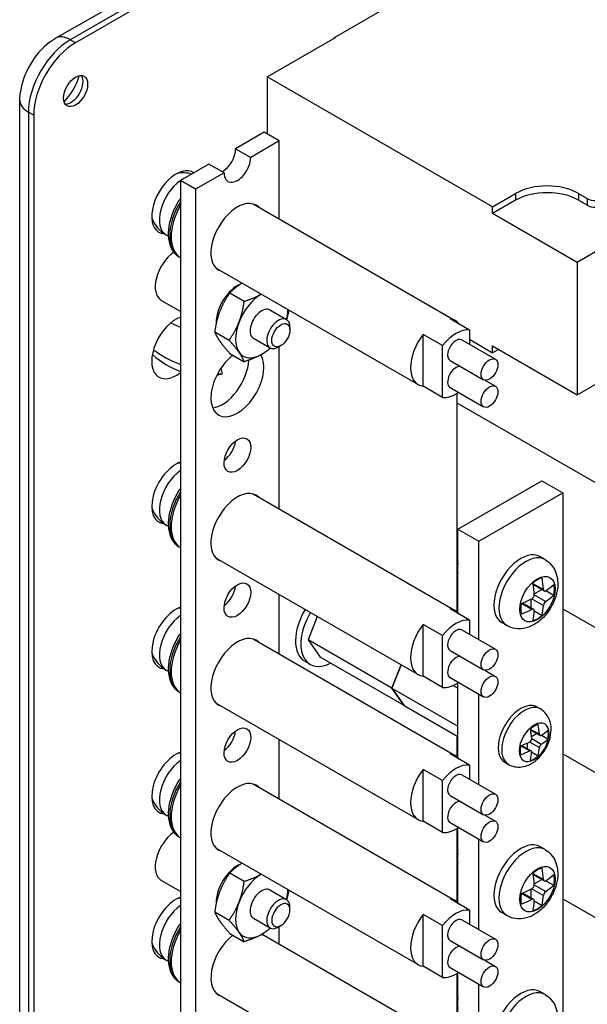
# Model space of a CAD drawing. Header units: inches. Extents: x 0 to 33.1, y 0 to 21.1.
# Tile 14 of 23: x 19.8 to 22.2, y 12 to 16.1. Entities that reach past the tile are written whole.
import ezdxf

# ---------------------------------------------------------------- set-up
doc = ezdxf.new("R2010")
doc.units = ezdxf.units.IN
doc.header["$LTSCALE"] = 0.5
doc.header["$MEASUREMENT"] = 0
doc.layers.add('AM_VIS', color=7, linetype='Continuous', lineweight=30)

msp = doc.modelspace()

# ---------------------------------------------------------------- linework, layer by layer
at = {"layer": 'AM_VIS', "color": 203}
for p, q in [((19.933, 16.0555), (23.2918, 17.9947)), ((23.3543, 17.9885), (19.9955, 16.0493)), ((23.3764, 17.9757), (20.0176, 16.0366)), ((21.1101, 16.059), (22.134, 16.6502)), ((19.9079, 16.0392), (19.9329, 16.0557)), ((21.1101, 16.057), (21.1101, 16.059)), ((20.0176, 16.0366), (19.9955, 16.0493)), ((19.7819, 15.7942), (19.7837, 15.8241)), ((19.7822, 3.955), (19.7822, 15.7942)), ((19.8409, 15.7304), (19.8188, 15.7431)), ((19.8188, 15.7431), (19.8188, 3.9039)), ((19.8409, 15.7304), (19.8409, 3.8912)), ((20.8374, 14.9081), (20.9077, 14.8675)), ((20.922, 14.8237), (20.922, 14.8359)), ((20.7684, 14.7886), (20.8387, 14.748)), ((20.8838, 14.7575), (20.8732, 14.7514)), ((20.8374, 12.4586), (20.9077, 12.418)), ((20.922, 12.3742), (20.922, 12.3864)), ((20.7684, 12.3391), (20.8387, 12.2985)), ((20.8838, 12.308), (20.8732, 12.3019))]:
    msp.add_line(p, q, dxfattribs=at)
at = {"layer": 'AM_VIS', "color": 31}
for p, q in [((20.8262, 15.8931), (21.1138, 16.0591)), ((21.1138, 16.0591), (21.112, 16.0601)), ((20.8262, 15.8931), (20.8262, 15.6514)), ((21.7773, 15.344), (20.8262, 15.8931)), ((21.7773, 15.344), (21.8745, 15.4001)), ((21.8745, 15.4001), (21.8745, 15.3715)), ((22.1397, 15.4001), (22.1397, 15.3715)), ((22.1397, 15.4001), (22.1768, 15.3787)), ((21.8745, 15.3715), (21.7773, 15.3154)), ((21.7773, 15.3154), (21.7773, 15.344)), ((22.5409, 15.344), (22.1344, 15.1092)), ((22.1768, 15.3501), (22.1397, 15.3715)), ((22.1768, 15.3787), (22.1768, 15.3501)), ((22.1344, 15.1092), (21.7773, 15.3154)), ((22.1344, 15.1092), (22.1344, 14.5499)), ((21.6793, 14.7841), (21.7773, 14.7275)), ((21.7773, 14.7275), (21.7773, 14.7561)), ((21.7773, 14.7561), (22.1344, 14.5499)), ((21.802, 14.7418), (21.7773, 14.7275)), ((22.1344, 14.5499), (22.4488, 14.7315))]:
    msp.add_line(p, q, dxfattribs=at)
at = {"layer": 'AM_VIS', "color": 161}
for p, q in [((20.8135, 15.6587), (20.693, 15.5891)), ((20.8772, 15.6219), (20.8135, 15.6587)), ((20.8772, 15.6219), (20.7566, 15.5523)), ((20.8772, 15.2921), (20.8772, 15.6219)), ((20.693, 15.5891), (20.7566, 15.5523)), ((20.5806, 15.5242), (20.46, 15.4546)), ((20.6442, 15.4874), (20.5806, 15.5242)), ((20.6442, 15.4874), (20.5236, 15.4178)), ((20.5236, 15.4178), (20.46, 15.4546)), ((20.46, 15.4546), (20.46, 4.4319)), ((20.5236, 15.4178), (20.5236, 4.3951)), ((20.8772, 14.0673), (20.8772, 14.7537)), ((20.8772, 13.4549), (20.8772, 13.7065)), ((21.9639, 13.2316), (21.9787, 13.2231)), ((21.937, 13.1383), (21.9747, 13.1165)), ((21.9377, 13.134), (21.9774, 13.1111)), ((21.9412, 13.1075), (21.9624, 13.1197)), ((21.9832, 13.1121), (22.0107, 13.0963)), ((20.8772, 12.8426), (20.8772, 13.0941)), ((21.8963, 13.0677), (21.934, 13.046)), ((21.9004, 13.0693), (21.94, 13.0464)), ((21.925, 13.055), (21.925, 13.0795)), ((21.934, 13.0836), (21.9747, 13.0601)), ((21.9421, 13.0977), (21.9828, 13.0742)), ((21.9421, 13.0408), (21.9695, 13.0249)), ((21.8289, 12.9978), (21.8437, 12.9892)), ((20.8772, 12.2302), (20.8772, 12.3042))]:
    msp.add_line(p, q, dxfattribs=at)
at = {"layer": 'AM_VIS', "color": 132}
for p, q in [((20.7668, 15.3558), (21.6196, 14.8634)), ((20.4003, 15.2247), (20.4091, 15.2197)), ((20.4548, 15.1321), (20.46, 15.1291)), ((20.6106, 15.0852), (21.4633, 14.5928)), ((21.6793, 14.8234), (21.598, 14.8704)), ((21.5662, 14.7581), (21.4849, 14.8051)), ((21.4849, 14.5859), (21.4849, 14.8051)), ((21.6793, 14.8234), (21.6793, 14.7634)), ((21.6478, 14.7816), (21.7892, 14.7)), ((21.5662, 14.5389), (21.5662, 14.7581)), ((21.5978, 14.695), (21.7392, 14.6134)), ((21.7447, 14.6114), (21.7892, 14.5857)), ((21.5662, 14.5389), (21.4849, 14.5859)), ((21.5978, 14.5807), (21.7392, 14.4991)), ((20.7668, 14.131), (21.6196, 13.6387)), ((20.4003, 14), (20.4091, 13.9949)), ((20.4548, 13.9074), (20.46, 13.9043)), ((20.6106, 13.8604), (21.4633, 13.3681)), ((21.9985, 13.8541), (21.9769, 13.8665)), ((21.628, 13.8273), (21.628, 13.8151)), ((21.9477, 13.7535), (21.9919, 13.728)), ((21.9485, 13.7484), (21.9951, 13.7216)), ((21.9528, 13.7095), (21.9844, 13.7277)), ((22.0021, 13.7228), (22.0356, 13.7034)), ((21.9398, 13.6506), (21.9398, 13.6871)), ((21.9433, 13.6888), (21.9919, 13.6607)), ((21.953, 13.7056), (22.0016, 13.6776)), ((21.6793, 13.5987), (21.598, 13.6456)), ((21.8992, 13.6694), (21.9433, 13.6439)), ((21.9039, 13.6713), (21.9505, 13.6444)), ((21.6793, 13.5987), (21.6793, 13.5387)), ((21.953, 13.6377), (21.9865, 13.6184)), ((21.5662, 13.5334), (21.4849, 13.5803)), ((21.4849, 13.3611), (21.4849, 13.5803)), ((21.6478, 13.5569), (21.7892, 13.4752)), ((21.8375, 13.5752), (21.8159, 13.5877)), ((20.7668, 13.5187), (21.6196, 13.0263)), ((21.5662, 13.3142), (21.5662, 13.5334)), ((21.5978, 13.4703), (21.7392, 13.3886)), ((20.4003, 13.3876), (20.4091, 13.3826)), ((21.5662, 13.3142), (21.4849, 13.3611)), ((21.5978, 13.356), (21.7392, 13.2743)), ((21.7447, 13.3866), (21.7892, 13.3609)), ((20.4548, 13.295), (20.46, 13.292)), ((20.6106, 13.248), (21.4633, 12.7557)), ((21.6793, 12.9863), (21.598, 13.0333)), ((21.6793, 12.9863), (21.6793, 12.9263)), ((21.5662, 12.921), (21.4849, 12.9679)), ((21.4849, 12.7488), (21.4849, 12.9679)), ((21.6478, 12.9445), (21.7892, 12.8629)), ((20.7668, 12.9063), (21.6196, 12.414)), ((21.5662, 12.7018), (21.5662, 12.921)), ((21.5978, 12.8579), (21.7392, 12.7763)), ((20.4003, 12.7752), (20.4091, 12.7702)), ((21.7447, 12.7743), (21.7892, 12.7486)), ((21.5662, 12.7018), (21.4849, 12.7488)), ((21.5978, 12.7436), (21.7392, 12.662)), ((20.4548, 12.6826), (20.46, 12.6796)), ((21.9985, 12.6293), (21.9769, 12.6418)), ((20.6106, 12.6357), (21.4633, 12.1433)), ((21.628, 12.6026), (21.628, 12.5903)), ((21.9477, 12.5288), (21.9919, 12.5033)), ((21.9485, 12.5237), (21.9951, 12.4968)), ((21.9528, 12.4847), (21.9844, 12.503)), ((21.953, 12.4809), (22.0016, 12.4528)), ((22.0021, 12.498), (22.0356, 12.4787)), ((21.8992, 12.4446), (21.9433, 12.4192)), ((21.9039, 12.4465), (21.9505, 12.4196)), ((21.9398, 12.4258), (21.9398, 12.4623)), ((21.9433, 12.464), (21.9919, 12.436)), ((21.6793, 12.3739), (21.598, 12.4209)), ((21.953, 12.4129), (21.9865, 12.3936)), ((21.5662, 12.3086), (21.4849, 12.3556)), ((21.4849, 12.1364), (21.4849, 12.3556)), ((21.6793, 12.3739), (21.6793, 12.3139)), ((21.8375, 12.3505), (21.8159, 12.3629)), ((21.5662, 12.0894), (21.5662, 12.3086)), ((21.6478, 12.3321), (21.7892, 12.2505)), ((20.8045, 12.2722), (21.6196, 11.8016)), ((21.5978, 12.2455), (21.7392, 12.1639)), ((20.4003, 12.1629), (20.4091, 12.1578)), ((21.7447, 12.1619), (21.7892, 12.1362)), ((21.5662, 12.0894), (21.4849, 12.1364)), ((21.5978, 12.1312), (21.7392, 12.0496)), ((20.4548, 12.0702), (20.46, 12.0672)), ((20.6106, 12.0233), (21.4633, 11.5309)), ((21.9985, 12.017), (21.9769, 12.0294)), ((21.628, 11.9902), (21.628, 11.9779))]:
    msp.add_line(p, q, dxfattribs=at)
at = {"layer": 'AM_VIS', "color": 33}
for p, q in [((20.6684, 14.9799), (20.7293, 14.9448)), ((20.6046, 14.8155), (20.6655, 14.7804)), ((20.6684, 14.7248), (20.7293, 14.6896)), ((20.6684, 12.5304), (20.7293, 12.4953)), ((20.6046, 12.366), (20.6655, 12.3309)), ((20.6684, 12.2753), (20.7293, 12.2401))]:
    msp.add_line(p, q, dxfattribs=at)
at = {"layer": 'AM_VIS', "color": 62}
for p, q in [((20.46, 14.902), (20.3794, 14.9485)), ((20.46, 12.4525), (20.3794, 12.499))]:
    msp.add_line(p, q, dxfattribs=at)
at = {"layer": 'AM_VIS', "color": 53}
for p, q in [((20.4205, 14.8518), (20.4601, 14.8359)), ((20.6137, 14.6324), (20.6364, 14.6382)), ((20.6176, 14.6402), (20.6364, 14.6383)), ((20.6301, 14.6609), (20.6365, 14.6383))]:
    msp.add_line(p, q, dxfattribs=at)
at = {"layer": 'AM_VIS', "color": 133}
for p, q in [((21.6261, 14.5556), (21.6261, 14.5163)), ((21.6261, 14.5163), (22.7928, 13.8427)), ((21.6266, 14.516), (21.6261, 13.904)), ((21.6261, 13.904), (21.6312, 13.901)), ((22.0732, 13.6458), (22.7928, 13.2303))]:
    msp.add_line(p, q, dxfattribs=at)
at = {"layer": 'AM_VIS', "color": 52}
for p, q in [((21.6312, 13.9822), (21.9848, 14.1864)), ((21.9848, 14.1864), (22.0732, 14.1353)), ((21.7196, 13.9312), (22.0732, 14.1353)), ((22.0732, 14.1353), (22.0732, 7.3992)), ((21.6312, 13.6296), (21.6312, 13.9822)), ((21.6312, 13.9822), (21.7196, 13.9312)), ((21.7196, 13.5154), (21.7196, 13.9312)), ((20.9845, 13.4247), (21.0072, 13.4116)), ((21.6312, 13.0172), (21.6312, 13.3341)), ((21.7196, 12.903), (21.7196, 13.2856)), ((21.6312, 12.4048), (21.6312, 12.7217)), ((21.7196, 12.2907), (21.7196, 12.6733)), ((21.6312, 11.7925), (21.6312, 12.1094)), ((21.7196, 11.6783), (21.7196, 12.0609))]:
    msp.add_line(p, q, dxfattribs=at)
at = {"layer": 'AM_VIS', "color": 171}
for p, q in [((21.6266, 13.9037), (21.6263, 13.6341)), ((21.6264, 13.1097), (21.6263, 13.0217)), ((22.0732, 13.0334), (22.7928, 12.618)), ((21.6261, 12.7185), (21.6261, 12.6792)), ((21.6261, 12.6792), (21.6312, 12.6762)), ((21.6266, 12.6789), (21.6263, 12.4093)), ((22.0732, 12.4211), (22.7928, 12.0056)), ((21.6261, 12.1061), (21.6261, 12.0668)), ((21.6261, 12.0668), (21.6312, 12.0639))]:
    msp.add_line(p, q, dxfattribs=at)
at = {"layer": 'AM_VIS', "color": 191}
for p, q in [((21.0372, 13.6141), (20.9988, 13.5151)), ((21.3524, 13.3109), (20.9988, 13.5151)), ((20.9988, 13.5151), (21.0499, 13.4425)), ((21.4034, 13.2383), (21.0499, 13.4425)), ((21.3908, 13.4099), (21.3524, 13.3109)), ((21.3524, 13.311), (21.3908, 13.4099)), ((21.3524, 13.311), (21.6312, 13.15)), ((21.4035, 13.2384), (21.3524, 13.311)), ((21.3524, 13.3109), (21.4034, 13.2383)), ((21.6109, 13.3227), (21.6312, 13.311)), ((21.4034, 13.2383), (21.4035, 13.2384)), ((21.4035, 13.2384), (21.6312, 13.1069))]:
    msp.add_line(p, q, dxfattribs=at)
at = {"layer": 'AM_VIS', "color": 181}
msp.add_line((21.6266, 12.0666), (21.6263, 11.7969), dxfattribs=at)
at = {"layer": 'AM_VIS', "color": 132}
for centre, radius, start, end in [((20.4705, 15.3464), 0.1405, 74.7599, 99.4575), ((20.4705, 15.3464), 0.1405, 200.5425, 240), ((20.4705, 14.1217), 0.1405, 94.3035, 99.4575), ((20.4705, 14.1217), 0.1405, 200.5425, 240), ((21.9342, 13.7052), 0.0188, 298.9316, 1.0684), ((20.4705, 13.5093), 0.1405, 94.3035, 99.4575), ((22.0169, 13.6575), 0.0252, 127.3443, 172.6557), ((20.4705, 13.5093), 0.1405, 200.5425, 240), ((20.4705, 12.8969), 0.1405, 94.3035, 99.4575), ((20.4705, 12.8969), 0.1405, 200.5425, 240), ((21.9342, 12.4805), 0.0188, 298.9316, 1.0684), ((22.0169, 12.4328), 0.0252, 127.3443, 172.6557), ((20.4705, 12.2846), 0.1405, 94.3035, 99.4575), ((20.4705, 12.2846), 0.1405, 200.5425, 240)]:
    msp.add_arc(centre, radius, start, end, dxfattribs=at)
at = {"layer": 'AM_VIS', "color": 53}
for centre, radius, start, end in [((20.6096, 15.0869), 0.4351, 232.7778, 249.8824), ((20.5924, 14.9976), 0.3736, 228.2558, 249.2521)]:
    msp.add_arc(centre, radius, start, end, dxfattribs=at)
at = {"layer": 'AM_VIS', "color": 161}
for centre, radius, start, end in [((21.9266, 13.0973), 0.0155, 298.3467, 1.6533), ((21.9962, 13.0571), 0.0217, 127.9516, 172.0484)]:
    msp.add_arc(centre, radius, start, end, dxfattribs=at)
at = {"layer": 'AM_VIS', "color": 203}
for centre, major_axis, start_param, end_param in [((19.9955, 15.9473), (0.0625, -0.1083), 2.356194, 3.141593), ((19.9292, 15.8835), (0.1038, 0.1799), 0.930274, 2.211319), ((19.9955, 15.8452), (0.125, 0.2165), 0.785398, 2.356194), ((20.0176, 15.8324), (0.125, 0.2165), 0.785398, 2.356194), ((20.0176, 15.8324), (0.036, 0.0624), 2.356194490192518, 8.639379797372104), ((19.9292, 15.8835), (0.0785, 0.136), 4.293777, 5.131001), ((19.9984, 15.8435), (0.036, 0.0624), 3.412196, 6.012582), ((19.9072, 15.7942), (0.125, 0), 3.141593, 3.926991), ((20.4419, 15.363), (0.0729, 0.1262), 6.248209, 9.703461), ((20.4419, 14.7506), (0.0729, 0.1262), 0.608938, 4.103451), ((20.8732, 14.8077), (0.0345, 0.0598), 5.497787, 10.210176), ((20.8838, 14.8016), (0.027, 0.0468), 5.497787, 11.780972), ((20.4419, 14.1382), (0.0729, 0.1262), 0.608938, 3.420276), ((20.4419, 13.5258), (0.0729, 0.1262), 0.608938, 3.420276), ((20.4419, 12.9135), (0.0729, 0.1262), 0.608938, 3.420276), ((20.4419, 12.3011), (0.0729, 0.1262), 0.608938, 3.420276), ((20.8732, 12.3582), (0.0345, 0.0598), 5.497787, 10.210176), ((20.8838, 12.3521), (0.027, 0.0468), 5.497787, 11.780972)]:
    msp.add_ellipse(centre, major_axis=major_axis, ratio=0.57735, start_param=start_param, end_param=end_param, dxfattribs=at)
at = {"layer": 'AM_VIS', "color": 161}
for centre, major_axis, start_param, end_param in [((20.6368, 15.5566), (0.0398, 0.0688), 3.926991, 5.497787), ((20.7004, 15.5199), (0.0398, 0.0688), 2.356194, 5.497787), ((20.7004, 15.2137), (0.079, 0.1368), 6.134212, 9.57375), ((20.7004, 14.6013), (0.079, 0.1368), 0.957876, 5.983788), ((20.6368, 14.6381), (0.079, 0.1368), 3.556147, 5.447863), ((20.7004, 14.2951), (0.0398, 0.0688), 2.356194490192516, 8.6393797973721), ((20.6368, 14.3319), (0.0398, 0.0688), 4.069719, 5.355059), ((20.7004, 13.989), (0.079, 0.1368), 6.134212, 9.57375), ((20.7004, 13.6828), (0.0398, 0.0688), 2.356194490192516, 8.6393797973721), ((20.6368, 13.7195), (0.0398, 0.0688), 4.069719, 5.355059), ((20.7004, 13.3766), (0.079, 0.1368), 6.134212, 9.57375), ((21.8964, 13.1147), (0.0675, 0.1169), 0, 3.141593), ((21.9112, 13.1062), (0.0675, 0.1169), 0, 3.141593), ((20.7004, 13.0704), (0.0398, 0.0688), 2.356194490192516, 8.6393797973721), ((21.9524, 13.0824), (0.0446, 0.0773), 5.497787, 11.780972), ((21.9532, 13.0819), (0.0422, 0.0732), 0.509172, 1.061625), ((21.7112, 13.2405), (0.1871, -0.3241), 0.877868, 1.0043), ((20.6368, 13.1071), (0.0398, 0.0688), 4.069719, 5.355059), ((21.6786, 13.2217), (0.1871, -0.3241), 0.877868, 1.0043), ((21.6949, 13.2499), (0.3743, 0), 5.590257, 5.716689), ((21.9532, 13.0819), (0.0422, 0.0732), 5.221561, 5.774014), ((21.9532, 13.0819), (0.0422, 0.0732), 2.079968, 2.632421), ((21.6949, 13.2499), (0.3743, 0), 5.278885, 5.405318), ((21.7112, 13.2405), (0.1871, -0.3241), 0.566496, 0.692929), ((21.6949, 13.2122), (0.3743, 0), 5.590257, 5.716689), ((21.6949, 13.2122), (0.3743, 0), 5.278885, 5.405318), ((21.6786, 13.2217), (0.1871, -0.3241), 0.566496, 0.692929), ((21.9532, 13.0819), (0.0422, 0.0732), 3.650764, 4.203217), ((20.7004, 12.7642), (0.079, 0.1368), 6.134212, 9.57375), ((20.7004, 12.1518), (0.079, 0.1368), 0.957876, 3.290565)]:
    msp.add_ellipse(centre, major_axis=major_axis, ratio=0.57735, start_param=start_param, end_param=end_param, dxfattribs=at)
at = {"layer": 'AM_VIS', "color": 132}
for centre, major_axis, start_param, end_param in [((20.4705, 15.3464), (0.0703, 0.1217), 0.891719, 3.141593), ((20.4705, 15.3464), (0.0703, 0.1217), 0.693724, 0.877072), ((20.5578, 15.2961), (0.0968, 0.1676), 1.58138, 3.131009), ((20.5515, 15.2997), (0.0968, 0.1676), 1.517972, 3.141593), ((21.5415, 14.7281), (0.0781, 0.1353), 6.035299, 6.531072), ((21.5415, 14.7281), (0.0781, 0.1353), 1.32291, 3.389479), ((21.6228, 14.6812), (0.0781, 0.1353), 0.247887, 1.32291), ((21.6228, 14.7383), (0.025, 0.0433), 0, 3.141593), ((21.7642, 14.6567), (0.025, 0.0433), 2.356194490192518, 8.639379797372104), ((21.6228, 14.624), (0.025, 0.0433), 0.200842, 3.141593), ((21.6228, 14.6812), (0.0781, 0.1353), 3.389479, 4.022069), ((21.7642, 14.5424), (0.025, 0.0433), 2.356194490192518, 8.639379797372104), ((20.4705, 14.1217), (0.0703, 0.1217), 0.891719, 3.141593), ((20.5515, 14.0749), (0.0968, 0.1676), 1.517972, 3.141593), ((20.5578, 14.0713), (0.0968, 0.1676), 1.58138, 3.131009), ((21.8964, 13.7271), (0.0805, 0.1394), 0, 3.141593), ((21.6754, 13.8547), (0.0335, 0.058), 1.987603, 2.356194), ((21.918, 13.7146), (0.0805, 0.1394), 0, 3.141593), ((21.686, 13.8485), (0.041, 0.071), 2.023366, 2.689023), ((21.9664, 13.6867), (0.0527, 0.0913), 2.356194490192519, 8.639379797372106), ((21.9671, 13.6863), (0.0504, 0.0873), 0.509172, 1.061625), ((21.633, 13.9016), (0.2546, -0.441), 0.866423, 0.976912), ((21.5941, 13.8792), (0.2546, -0.441), 0.866423, 0.976912), ((21.6135, 13.9128), (0.5093, 0), 5.578812, 5.689301), ((21.9671, 13.6863), (0.0504, 0.0873), 5.221561, 5.774014), ((21.6135, 13.9128), (0.5093, 0), 5.306273, 5.416762), ((21.6135, 13.8679), (0.5093, 0), 5.578812, 5.689301), ((21.5415, 13.5034), (0.0781, 0.1353), 6.035299, 6.531072), ((21.9671, 13.6863), (0.0504, 0.0873), 2.079968, 2.632421), ((21.6135, 13.8679), (0.5093, 0), 5.306273, 5.416762), ((21.633, 13.9016), (0.2546, -0.441), 0.593884, 0.704373), ((20.4705, 13.5093), (0.0703, 0.1217), 0.891719, 3.141593), ((21.6228, 13.4564), (0.0781, 0.1353), 0.247887, 1.32291), ((21.5941, 13.8792), (0.2546, -0.441), 0.593884, 0.704373), ((21.9671, 13.6863), (0.0504, 0.0873), 3.650764, 4.203217), ((21.5415, 13.5034), (0.0781, 0.1353), 1.32291, 3.389479), ((21.6228, 13.5136), (0.025, 0.0433), 0, 3.141593), ((20.5515, 13.4626), (0.0968, 0.1676), 1.517972, 3.141593), ((20.5578, 13.4589), (0.0968, 0.1676), 1.58138, 3.131009), ((21.7642, 13.4319), (0.025, 0.0433), 2.356194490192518, 8.639379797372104), ((21.6228, 13.3993), (0.025, 0.0433), 0.200842, 3.141593), ((21.7642, 13.3176), (0.025, 0.0433), 2.356194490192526, 8.639379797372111), ((21.6228, 13.4564), (0.0781, 0.1353), 3.389479, 4.022069), ((21.5415, 12.891), (0.0781, 0.1353), 6.035299, 6.531072), ((20.4705, 12.8969), (0.0703, 0.1217), 0.891719, 3.141593), ((21.6228, 12.8441), (0.0781, 0.1353), 0.247887, 1.32291), ((21.5415, 12.891), (0.0781, 0.1353), 1.32291, 3.389479), ((21.6228, 12.9012), (0.025, 0.0433), 0, 3.141593), ((20.5578, 12.8466), (0.0968, 0.1676), 1.58138, 3.131009), ((20.5515, 12.8502), (0.0968, 0.1676), 1.517972, 3.141593), ((21.7642, 12.8196), (0.025, 0.0433), 2.356194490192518, 8.639379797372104), ((21.6228, 12.7869), (0.025, 0.0433), 0.200842, 3.141593), ((21.7642, 12.7053), (0.025, 0.0433), 2.356194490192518, 8.639379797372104), ((21.6228, 12.8441), (0.0781, 0.1353), 3.389479, 4.022069), ((21.8964, 12.5023), (0.0805, 0.1394), 0, 3.141593), ((21.918, 12.4899), (0.0805, 0.1394), 0, 3.141593), ((21.686, 12.6238), (0.041, 0.071), 2.023366, 2.689023), ((21.6754, 12.6299), (0.0335, 0.058), 1.987603, 2.356194), ((21.9664, 12.4619), (0.0527, 0.0913), 2.356194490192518, 8.639379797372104), ((21.9671, 12.4615), (0.0504, 0.0873), 0.509172, 1.061625), ((21.5941, 12.6544), (0.2546, -0.441), 0.866423, 0.976912), ((21.633, 12.6769), (0.2546, -0.441), 0.866423, 0.976912), ((21.6135, 12.6881), (0.5093, 0), 5.578812, 5.689301), ((21.9671, 12.4615), (0.0504, 0.0873), 5.221561, 5.774014), ((21.6135, 12.6432), (0.5093, 0), 5.578812, 5.689301), ((21.9671, 12.4615), (0.0504, 0.0873), 2.079968, 2.632421), ((21.6135, 12.6881), (0.5093, 0), 5.306273, 5.416762), ((21.633, 12.6769), (0.2546, -0.441), 0.593884, 0.704373), ((20.4705, 12.2846), (0.0703, 0.1217), 0.891719, 3.141593), ((21.5415, 12.2786), (0.0781, 0.1353), 6.035299, 6.531072), ((21.6135, 12.6432), (0.5093, 0), 5.306273, 5.416762), ((21.5941, 12.6544), (0.2546, -0.441), 0.593884, 0.704373), ((21.9671, 12.4615), (0.0504, 0.0873), 3.650764, 4.203217), ((21.5415, 12.2786), (0.0781, 0.1353), 1.32291, 3.389479), ((21.6228, 12.2317), (0.0781, 0.1353), 0.247887, 1.32291), ((21.6228, 12.2888), (0.025, 0.0433), 0, 3.141593), ((20.5578, 12.2342), (0.0968, 0.1676), 1.58138, 3.131009), ((20.5515, 12.2378), (0.0968, 0.1676), 1.517972, 3.141593), ((21.7642, 12.2072), (0.025, 0.0433), 2.356194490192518, 8.639379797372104), ((21.6228, 12.1745), (0.025, 0.0433), 0.200842, 3.141593), ((21.7642, 12.0929), (0.025, 0.0433), 2.356194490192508, 8.639379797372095), ((21.6228, 12.2317), (0.0781, 0.1353), 3.389479, 4.022069), ((21.8964, 11.89), (0.0805, 0.1394), 0, 3.141593), ((21.918, 11.8775), (0.0805, 0.1394), 0, 3.141593), ((21.686, 12.0114), (0.041, 0.071), 2.023366, 2.689023), ((21.6754, 12.0175), (0.0335, 0.058), 1.987603, 2.356194)]:
    msp.add_ellipse(centre, major_axis=major_axis, ratio=0.57735, start_param=start_param, end_param=end_param, dxfattribs=at)
at = {"layer": 'AM_VIS', "color": 31}
for centre, major_axis, start_param, end_param in [((22.0071, 15.3236), (0.1875, 0), 0.785398, 2.356194), ((22.0071, 15.295), (0.1875, 0), 0.785398, 2.356194), ((22.2121, 15.3991), (0.05, 0), 3.926991, 5.497787), ((22.2121, 15.3705), (0.05, 0), 3.926991, 5.497787)]:
    msp.add_ellipse(centre, major_axis=major_axis, ratio=0.57735, start_param=start_param, end_param=end_param, dxfattribs=at)
at = {"layer": 'AM_VIS', "color": 62}
for centre in [(20.4419, 15.0568), (20.4419, 12.6073)]:
    msp.add_ellipse(centre, major_axis=(0.0625, 0.1083), ratio=0.57735, start_param=0.901252, end_param=3.141593, dxfattribs=at)
at = {"layer": 'AM_VIS', "color": 73}
for centre in [(20.7004, 14.9075), (20.7004, 12.458)]:
    msp.add_ellipse(centre, major_axis=(0.0632, 0.1096), ratio=0.57735, start_param=0.630912, end_param=2.402402, dxfattribs=at)
at = {"layer": 'AM_VIS', "color": 33}
for centre, major_axis, start_param, end_param in [((20.8029, 14.8483), (0.0781, 0.1353), 0.799513, 1.832596), ((20.8029, 14.8483), (0.0345, 0.0598), 0, 3.141593), ((20.8029, 14.8483), (0.0781, 0.1353), 5.16977, 5.483673), ((20.8029, 14.8483), (0.0781, 0.1353), 1.832596, 2.879793), ((20.8029, 14.8483), (0.0781, 0.1353), 2.879793, 3.926991), ((20.8029, 14.8483), (0.0781, 0.1353), 3.926991, 4.255008), ((20.8029, 12.3988), (0.0781, 0.1353), 0.799513, 1.832596), ((20.8029, 12.3988), (0.0345, 0.0598), 0, 3.141593), ((20.8029, 12.3988), (0.0781, 0.1353), 5.16977, 5.483673), ((20.8029, 12.3988), (0.0781, 0.1353), 1.832596, 2.879793), ((20.8029, 12.3988), (0.0781, 0.1353), 2.879793, 3.926991), ((20.8029, 12.3988), (0.0781, 0.1353), 3.926991, 4.255008)]:
    msp.add_ellipse(centre, major_axis=major_axis, ratio=0.57735, start_param=start_param, end_param=end_param, dxfattribs=at)
at = {"layer": 'AM_VIS', "color": 52}
for centre, end_param in [((21.0783, 13.5871), 3.141593), ((21.1009, 13.574), 3.873783)]:
    msp.add_ellipse(centre, major_axis=(0.0938, 0.1624), ratio=0.57735, start_param=1.555601, end_param=end_param, dxfattribs=at)
at = {"layer": 'AM_VIS', "color": 132}
for points, knots in [([(20.46, 15.3798), (20.4559, 15.3738), (20.452, 15.3677), (20.438, 15.3436), (20.4293, 15.3248), (20.4162, 15.2869), (20.4118, 15.2678), (20.408, 15.2308), (20.4086, 15.213), (20.4153, 15.1808), (20.4213, 15.1662), (20.4369, 15.1452), (20.4452, 15.1376), (20.4548, 15.1321)], [2.228274, 2.228274, 2.228274, 2.228274, 2.345993, 2.345993, 2.679727, 2.679727, 3.014759, 3.014759, 3.352411, 3.352411, 3.681726, 3.681726, 3.926991, 3.926991, 3.926991, 3.926991]), ([(20.46, 14.155), (20.4559, 14.1491), (20.452, 14.1429), (20.438, 14.1189), (20.4293, 14.1001), (20.4162, 14.0622), (20.4118, 14.0431), (20.408, 14.0061), (20.4086, 13.9883), (20.4153, 13.956), (20.4213, 13.9415), (20.4369, 13.9204), (20.4452, 13.9129), (20.4548, 13.9074)], [2.228274, 2.228274, 2.228274, 2.228274, 2.345993, 2.345993, 2.679727, 2.679727, 3.014759, 3.014759, 3.352411, 3.352411, 3.681726, 3.681726, 3.926991, 3.926991, 3.926991, 3.926991]), ([(21.9985, 13.8541), (22.0085, 13.8482), (22.0175, 13.8406), (22.0327, 13.823), (22.0385, 13.8128), (22.0479, 13.7901), (22.0506, 13.7774), (22.0532, 13.749), (22.0519, 13.7334), (22.0454, 13.701), (22.0397, 13.6844), (22.0246, 13.653), (22.0153, 13.6382), (21.9934, 13.6111), (21.9809, 13.5988), (21.9525, 13.5784), (21.9366, 13.5701), (21.9041, 13.5617), (21.8883, 13.5603), (21.8602, 13.5649), (21.8483, 13.569), (21.8375, 13.5752)], [5.497787, 5.497787, 5.497787, 5.497787, 5.698717, 5.698717, 5.916158, 5.916158, 6.185375, 6.185375, 6.537696, 6.537696, 6.937171, 6.937171, 7.33386, 7.33386, 7.732357, 7.732357, 8.12428, 8.12428, 8.423984, 8.423984, 8.63938, 8.63938, 8.63938, 8.63938]), ([(21.9919, 13.728), (21.9919, 13.728), (21.9919, 13.728), (21.992, 13.7266), (21.9923, 13.7252), (21.9934, 13.7229), (21.9942, 13.7221), (21.9951, 13.7216), (21.9959, 13.7211), (21.997, 13.7208), (21.9993, 13.7211), (22.0005, 13.7217), (22.0016, 13.7224), (22.0016, 13.7224), (22.0016, 13.7224)], [-0.01036497, -0.01036497, -0.01036497, -0.01036497, -0.01034722, -0.01034722, -0.00517361, -0.00517361, 0, 0, 0, 0.00517361, 0.00517361, 0.01034722, 0.01034722, 0.01036497, 0.01036497, 0.01036497, 0.01036497]), ([(21.953, 13.6383), (21.953, 13.6383), (21.953, 13.6383), (21.9531, 13.6396), (21.953, 13.641), (21.9521, 13.6431), (21.9514, 13.6439), (21.9505, 13.6444), (21.9497, 13.6449), (21.9485, 13.6451), (21.946, 13.645), (21.9446, 13.6445), (21.9433, 13.6439)], [-0.01036497, -0.01036497, -0.01036497, -0.01036497, -0.01034722, -0.01034722, -0.00517361, -0.00517361, 0, 0, 0, 0.00518252, 0.00518252, 0.01036504, 0.01036504, 0.01036504, 0.01036504]), ([(20.46, 13.5427), (20.4559, 13.5367), (20.452, 13.5305), (20.438, 13.5065), (20.4293, 13.4877), (20.4162, 13.4498), (20.4118, 13.4307), (20.408, 13.3937), (20.4086, 13.3759), (20.4153, 13.3437), (20.4213, 13.3291), (20.4369, 13.3081), (20.4452, 13.3005), (20.4548, 13.295)], [2.228274, 2.228274, 2.228274, 2.228274, 2.345993, 2.345993, 2.679727, 2.679727, 3.014759, 3.014759, 3.352411, 3.352411, 3.681726, 3.681726, 3.926991, 3.926991, 3.926991, 3.926991]), ([(20.46, 12.9303), (20.4559, 12.9243), (20.452, 12.9182), (20.438, 12.8941), (20.4293, 12.8753), (20.4162, 12.8374), (20.4118, 12.8183), (20.408, 12.7814), (20.4086, 12.7635), (20.4153, 12.7313), (20.4213, 12.7167), (20.4369, 12.6957), (20.4452, 12.6881), (20.4548, 12.6826)], [2.228274, 2.228274, 2.228274, 2.228274, 2.345993, 2.345993, 2.679727, 2.679727, 3.014759, 3.014759, 3.352411, 3.352411, 3.681726, 3.681726, 3.926991, 3.926991, 3.926991, 3.926991]), ([(21.9985, 12.6293), (22.0085, 12.6235), (22.0175, 12.6159), (22.0327, 12.5982), (22.0385, 12.5881), (22.0479, 12.5653), (22.0506, 12.5527), (22.0532, 12.5242), (22.0519, 12.5086), (22.0454, 12.4763), (22.0397, 12.4597), (22.0246, 12.4282), (22.0153, 12.4134), (21.9934, 12.3863), (21.9809, 12.3741), (21.9525, 12.3537), (21.9366, 12.3453), (21.9041, 12.337), (21.8883, 12.3355), (21.8602, 12.3401), (21.8483, 12.3442), (21.8375, 12.3505)], [5.497787, 5.497787, 5.497787, 5.497787, 5.698717, 5.698717, 5.916158, 5.916158, 6.185375, 6.185375, 6.537696, 6.537696, 6.937171, 6.937171, 7.33386, 7.33386, 7.732357, 7.732357, 8.12428, 8.12428, 8.423984, 8.423984, 8.63938, 8.63938, 8.63938, 8.63938]), ([(21.9919, 12.5033), (21.9919, 12.5033), (21.9919, 12.5033), (21.992, 12.5018), (21.9923, 12.5004), (21.9934, 12.4982), (21.9942, 12.4973), (21.9951, 12.4968), (21.9959, 12.4963), (21.997, 12.4961), (21.9993, 12.4964), (22.0005, 12.4969), (22.0016, 12.4977), (22.0016, 12.4977), (22.0016, 12.4977)], [-0.01036497, -0.01036497, -0.01036497, -0.01036497, -0.01034722, -0.01034722, -0.00517361, -0.00517361, 0, 0, 0, 0.00517361, 0.00517361, 0.01034722, 0.01034722, 0.01036497, 0.01036497, 0.01036497, 0.01036497]), ([(20.46, 12.3179), (20.4559, 12.3119), (20.452, 12.3058), (20.438, 12.2818), (20.4293, 12.263), (20.4162, 12.2251), (20.4118, 12.2059), (20.408, 12.169), (20.4086, 12.1512), (20.4153, 12.1189), (20.4213, 12.1044), (20.4369, 12.0833), (20.4452, 12.0757), (20.4548, 12.0702)], [2.228274, 2.228274, 2.228274, 2.228274, 2.345993, 2.345993, 2.679727, 2.679727, 3.014759, 3.014759, 3.352411, 3.352411, 3.681726, 3.681726, 3.926991, 3.926991, 3.926991, 3.926991]), ([(21.9985, 12.017), (22.0085, 12.0111), (22.0175, 12.0035), (22.0327, 11.9858), (22.0385, 11.9757), (22.0479, 11.9529), (22.0506, 11.9403), (22.0532, 11.9119), (22.0519, 11.8962), (22.0454, 11.8639), (22.0397, 11.8473), (22.0246, 11.8159), (22.0153, 11.801), (21.9934, 11.774), (21.9809, 11.7617), (21.9525, 11.7413), (21.9366, 11.733), (21.9041, 11.7246), (21.8883, 11.7232), (21.8602, 11.7277), (21.8483, 11.7319), (21.8375, 11.7381)], [5.497787, 5.497787, 5.497787, 5.497787, 5.698717, 5.698717, 5.916158, 5.916158, 6.185375, 6.185375, 6.537696, 6.537696, 6.937171, 6.937171, 7.33386, 7.33386, 7.732357, 7.732357, 8.12428, 8.12428, 8.423984, 8.423984, 8.63938, 8.63938, 8.63938, 8.63938])]:
    msp.add_open_spline(points, degree=3, knots=knots, dxfattribs=at)
at = {"layer": 'AM_VIS', "color": 33}
for points, weights in [([(20.7208, 15.0215), (20.6921, 15.0047), (20.6684, 14.9799)], [1.00189186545, 1.03698408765, 1]), ([(20.6684, 14.9799), (20.6415, 14.9416), (20.6266, 14.9034)], [1, 1.0379548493, 1]), ([(20.7073, 14.8569), (20.7221, 14.895), (20.7293, 14.9448)], [1, 1.0379548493, 1]), ([(20.6266, 14.9034), (20.6118, 14.8653), (20.6046, 14.8155)], [1, 1.0379548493, 1]), ([(20.9174, 14.908), (20.9135, 14.8863), (20.9079, 14.8674)], [1.01209290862, 1.02259948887, 1.01707179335]), ([(20.6655, 14.7804), (20.6925, 14.8187), (20.7073, 14.8569)], [1, 1.0379548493, 1]), ([(20.6266, 14.7758), (20.6415, 14.7548), (20.6684, 14.7248)], [1, 1.0379548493, 1]), ([(20.7073, 14.7293), (20.6925, 14.7503), (20.6655, 14.7804)], [1, 1.0379548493, 1]), ([(20.8029, 14.7207), (20.7733, 14.7036), (20.7293, 14.6896)], [1, 1.0379548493, 1]), ([(20.8401, 14.7472), (20.823, 14.7323), (20.8029, 14.7207)], [1.01677835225, 1.02543751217, 1]), ([(20.7208, 12.572), (20.6921, 12.5552), (20.6684, 12.5304)], [1.00189186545, 1.03698408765, 1]), ([(20.6684, 12.5304), (20.6415, 12.4921), (20.6266, 12.4539)], [1, 1.0379548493, 1]), ([(20.7293, 12.4953), (20.7723, 12.509), (20.8014, 12.5255)], [1, 1.03698408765, 1.00189186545]), ([(20.7073, 12.4074), (20.7221, 12.4455), (20.7293, 12.4953)], [1, 1.0379548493, 1]), ([(20.6266, 12.4539), (20.6118, 12.4158), (20.6046, 12.366)], [1, 1.0379548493, 1]), ([(20.9174, 12.4585), (20.9135, 12.4369), (20.9079, 12.4179)], [1.01209290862, 1.02259948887, 1.01707179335]), ([(20.6655, 12.3309), (20.6925, 12.3692), (20.7073, 12.4074)], [1, 1.0379548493, 1]), ([(20.6046, 12.366), (20.6118, 12.3474), (20.6266, 12.3263)], [1, 1.0379548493, 1]), ([(20.6266, 12.3263), (20.6415, 12.3053), (20.6684, 12.2753)], [1, 1.0379548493, 1]), ([(20.7073, 12.2798), (20.6925, 12.3009), (20.6655, 12.3309)], [1, 1.0379548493, 1]), ([(20.7293, 12.2401), (20.7221, 12.2587), (20.7073, 12.2798)], [1, 1.0379548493, 1]), ([(20.8029, 12.2712), (20.7733, 12.2542), (20.7293, 12.2401)], [1, 1.0379548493, 1]), ([(20.8401, 12.2977), (20.823, 12.2828), (20.8029, 12.2712)], [1.01677835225, 1.02543751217, 1])]:
    msp.add_rational_spline(points, weights, degree=2, dxfattribs=at)
at = {"layer": 'AM_VIS', "color": 33, "extrusion": (2.243e-13, -5.446e-13, -1)}
msp.add_rational_spline([(20.7293, 14.9448), (20.7723, 14.9585), (20.8014, 14.975)], [1, 1.03698408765, 1.00189186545], degree=2, dxfattribs=at)
at = {"layer": 'AM_VIS', "color": 33, "extrusion": (-3.893e-13, -2.23e-13, -1)}
for points in [[(20.6046, 14.8155), (20.6118, 14.7969), (20.6266, 14.7758)], [(20.7293, 14.6896), (20.7221, 14.7082), (20.7073, 14.7293)]]:
    msp.add_rational_spline(points, [1, 1.0379548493, 1], degree=2, dxfattribs=at)
at = {"layer": 'AM_VIS', "color": 161, "extrusion": (-1.2e-15, 1.1e-15, -1)}
msp.add_open_spline([(21.8437, 12.9892), (21.8522, 12.9843), (21.8616, 12.981), (21.8808, 12.9774), (21.8907, 12.9773), (21.9112, 12.98), (21.9215, 12.9833), (21.9432, 12.9933), (21.954, 13.0007), (21.9748, 13.0189), (21.9845, 13.03), (22.0011, 13.0541), (22.0079, 13.0671), (22.0185, 13.0943), (22.0221, 13.1086), (22.025, 13.1379), (22.0244, 13.153), (22.0167, 13.1802), (22.0111, 13.1923), (21.9959, 13.2108), (21.9878, 13.2178), (21.9787, 13.2231)], degree=3, knots=[3.926991, 3.926991, 3.926991, 3.926991, 4.127088, 4.127088, 4.343481, 4.343481, 4.611084, 4.611084, 4.962215, 4.962215, 5.363429, 5.363429, 5.762505, 5.762505, 6.163316, 6.163316, 6.556308, 6.556308, 6.854136, 6.854136, 7.068583, 7.068583, 7.068583, 7.068583], dxfattribs=at)
at = {"layer": 'AM_VIS', "color": 161}
msp.add_open_spline([(21.9747, 13.1165), (21.9747, 13.1165), (21.9747, 13.1165), (21.9748, 13.1153), (21.9751, 13.1141), (21.976, 13.1122), (21.9767, 13.1115), (21.9774, 13.1111), (21.9781, 13.1107), (21.979, 13.1105), (21.9809, 13.1107), (21.9819, 13.1112), (21.9828, 13.1118), (21.9828, 13.1118), (21.9828, 13.1118)], degree=3, knots=[-0.00869467, -0.00869467, -0.00869467, -0.00869467, -0.00867528, -0.00867528, -0.00433764, -0.00433764, 0, 0, 0, 0.00433764, 0.00433764, 0.00867528, 0.00867528, 0.00869467, 0.00869467, 0.00869467, 0.00869467], dxfattribs=at)
at = {"layer": 'AM_VIS', "color": 161, "extrusion": (-4e-15, -9e-15, -1)}
msp.add_open_spline([(21.9421, 13.0413), (21.9421, 13.0413), (21.9421, 13.0413), (21.9422, 13.0424), (21.9421, 13.0435), (21.9414, 13.0453), (21.9408, 13.046), (21.94, 13.0464), (21.9393, 13.0468), (21.9384, 13.047), (21.9363, 13.0469), (21.9351, 13.0465), (21.934, 13.046), (21.934, 13.046), (21.934, 13.046)], degree=3, knots=[-0.00869467, -0.00869467, -0.00869467, -0.00869467, -0.00867528, -0.00867528, -0.00433764, -0.00433764, 0, 0, 0, 0.00433764, 0.00433764, 0.00867528, 0.00867528, 0.00869467, 0.00869467, 0.00869467, 0.00869467], dxfattribs=at)
at = {"layer": 'AM_VIS', "color": 132, "extrusion": (4.84e-14, 8.48e-14, -1)}
msp.add_open_spline([(21.953, 12.4135), (21.953, 12.4135), (21.953, 12.4136), (21.9531, 12.4149), (21.953, 12.4162), (21.9521, 12.4183), (21.9514, 12.4191), (21.9505, 12.4196), (21.9497, 12.4201), (21.9485, 12.4204), (21.946, 12.4202), (21.9446, 12.4198), (21.9433, 12.4192)], degree=3, knots=[-0.01036497, -0.01036497, -0.01036497, -0.01036497, -0.01034722, -0.01034722, -0.00517361, -0.00517361, 0, 0, 0, 0.00518252, 0.00518252, 0.01036504, 0.01036504, 0.01036504, 0.01036504], dxfattribs=at)

doc.saveas('drawing.dxf')
